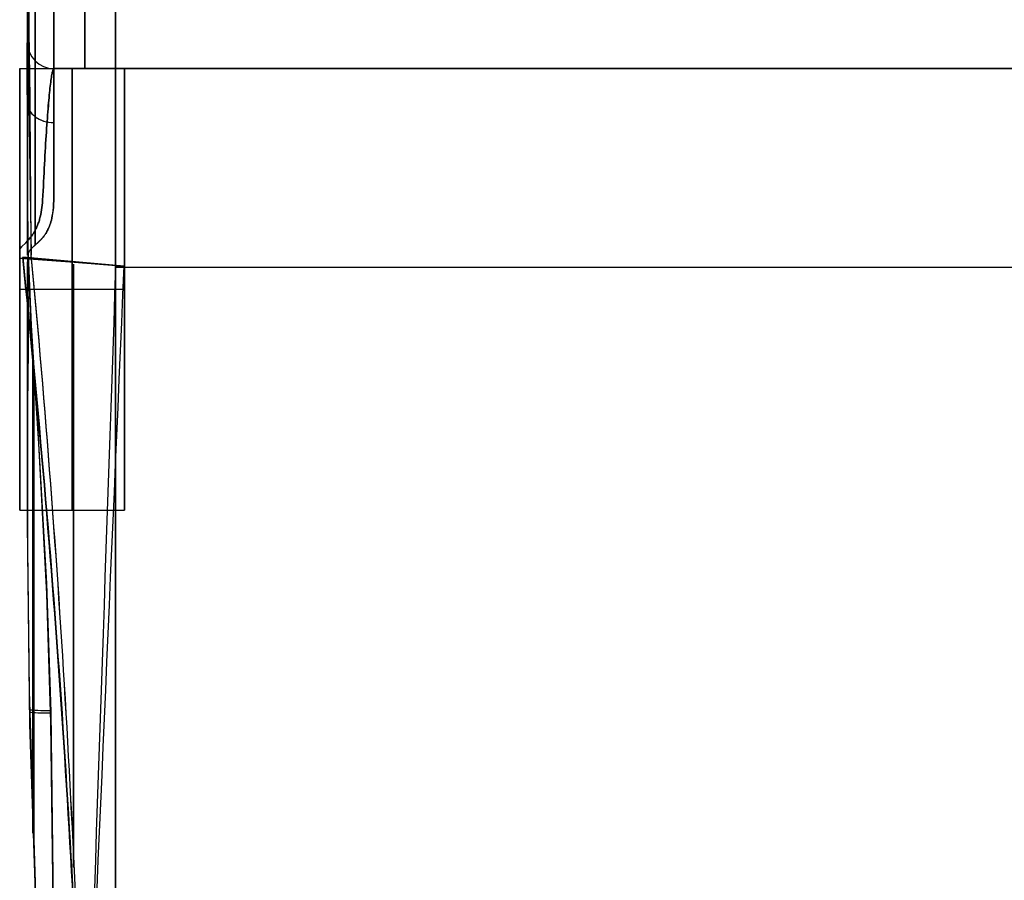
# Model space of a CAD drawing. Extents: x -32 to 144, y -30 to 75.
# Tile 14 of 47: x 5 to 16, y 11 to 21. Entities that reach past the tile are written whole.
import ezdxf

# ---------------------------------------------------------------- set-up
doc = ezdxf.new("R2010")
doc.units = 0
doc.layers.add('DEFAULT', color=7, linetype='CONTINUOUS')

msp = doc.modelspace()

# ---------------------------------------------------------------- linework, layer by layer
at = {"layer": 'DEFAULT'}
for p, q in [((4.52, 26, -30), (4.644, 17.886, -30)), ((4.6, 20.301, 24.415), (4.6, 21.717, 24.415)), ((4.6, 20.301, -24.434), (4.6, 21.715, -24.434)), ((4.6, 20.3, 26.975), (4.6, 20.3, 24.5)), ((4.6, 20.3, -24.5), (4.6, 20.3, -26.975)), ((4.513, 20, 26.975), (4.9, 20, 26.975)), ((4.513, 20, -26.975), (4.9, 20, -26.975)), ((4.887, 19.975, 27.328), (4.884, 19.966, 27.386)), ((4.884, 19.966, -27.386), (4.887, 19.975, -27.328)), ((4.889, 19.983, 27.27), (4.887, 19.975, 27.328)), ((4.887, 19.975, -27.328), (4.889, 19.983, -27.27)), ((4.891, 19.989, 27.211), (4.889, 19.983, 27.27)), ((4.889, 19.983, -27.27), (4.891, 19.989, -27.211)), ((4.893, 19.994, 27.152), (4.891, 19.989, 27.211)), ((4.891, 19.989, -27.211), (4.893, 19.994, -27.152)), ((4.896, 19.997, 27.093), (4.893, 19.994, 27.152)), ((4.893, 19.994, -27.152), (4.896, 19.997, -27.093)), ((4.898, 19.999, 27.034), (4.896, 19.997, 27.093)), ((4.896, 19.997, -27.093), (4.898, 19.999, -27.034)), ((4.9, 20, 26.975), (4.898, 19.999, 27.034)), ((4.898, 19.999, -27.034), (4.9, 20, -26.975)), ((5.7, 20, 26.975), (4.9, 20, 26.975)), ((4.9, 20, -26.975), (5.7, 20, -26.975)), ((4.9, 20, 24.5), (4.9, 20, 26.975)), ((4.9, 20, 26.975), (4.9, 19.999, 27.062)), ((4.9, 19.998, -27.063), (4.9, 20, -27.019)), ((4.9, 20, -27.019), (4.9, 20, -26.975)), ((4.9, 20, -26.975), (4.9, 20, -24.5)), ((5.6, 20, -26.975), (4.9, 20, -26.975)), ((4.9, 20, -24.5), (5.6, 20, -24.5)), ((5.6, 20, 26.975), (4.9, 20, 26.975)), ((5.6, 20, 24.5), (4.9, 20, 24.5)), ((4.9, 20, -25.738), (5.6, 20, -25.738)), ((4.9, 20, 25.738), (5.6, 20, 25.738)), ((4.9, 19.999, 27.062), (4.9, 19.994, 27.148)), ((4.9, 19.996, -27.108), (4.9, 19.998, -27.063)), ((4.9, 19.994, -27.152), (4.9, 19.996, -27.108)), ((4.9, 19.994, 27.148), (4.9, 19.987, 27.234)), ((4.9, 19.99, -27.197), (4.9, 19.994, -27.152)), ((4.9, 19.986, -27.242), (4.9, 19.99, -27.197)), ((4.9, 19.987, 27.234), (4.9, 19.976, 27.319)), ((4.9, 19.98, -27.288), (4.9, 19.986, -27.242)), ((4.9, 19.974, -27.333), (4.9, 19.98, -27.288)), ((4.9, 19.976, 27.319), (4.9, 19.963, 27.404)), ((4.9, 19.967, -27.378), (4.9, 19.974, -27.333)), ((4.9, 19.959, -27.424), (4.9, 19.967, -27.378)), ((5.25, 20, -26.975), (5.25, 20, -24.5)), ((5.25, 20, 26.975), (5.25, 20, 24.5)), ((5.6, 20, -26.975), (5.6, 20, -24.5)), ((5.6, 20, 24.5), (5.6, 20, 26.975)), ((5.6, 20, -27), (104.6, 20, -27)), ((104.6, 20, -24.5), (5.6, 20, -24.5)), ((5.6, 20, -24.5), (5.6, 20, -27)), ((104.6, 20, 24.5), (5.6, 20, 24.5)), ((104.6, 20, 27), (5.6, 20, 27)), ((5.6, 20, 27), (5.6, 20, 24.5)), ((5.6, 20, -25.75), (104.6, 20, -25.75)), ((5.6, 20, 25.75), (104.6, 20, 25.75)), ((4.867, 19.865, 27.786), (4.864, 19.845, 27.842)), ((4.864, 19.845, -27.842), (4.867, 19.865, -27.786)), ((4.869, 19.883, 27.73), (4.867, 19.865, 27.786)), ((4.867, 19.865, -27.786), (4.869, 19.883, -27.73)), ((4.872, 19.9, 27.674), (4.869, 19.883, 27.73)), ((4.869, 19.883, -27.73), (4.872, 19.9, -27.674)), ((4.874, 19.916, 27.617), (4.872, 19.9, 27.674)), ((4.872, 19.9, -27.674), (4.874, 19.916, -27.617)), ((4.877, 19.931, 27.56), (4.874, 19.916, 27.617)), ((4.874, 19.916, -27.617), (4.877, 19.931, -27.56)), ((4.879, 19.944, 27.502), (4.877, 19.931, 27.56)), ((4.877, 19.931, -27.56), (4.879, 19.944, -27.502)), ((4.882, 19.956, 27.445), (4.879, 19.944, 27.502)), ((4.879, 19.944, -27.502), (4.882, 19.956, -27.444)), ((4.884, 19.966, 27.386), (4.882, 19.956, 27.445)), ((4.882, 19.956, -27.444), (4.884, 19.966, -27.386)), ((4.9, 19.963, 27.404), (4.9, 19.947, 27.489)), ((4.9, 19.951, -27.47), (4.9, 19.959, -27.424)), ((4.9, 19.941, -27.515), (4.9, 19.951, -27.47)), ((4.9, 19.947, 27.489), (4.9, 19.927, 27.573)), ((4.9, 19.93, -27.561), (4.9, 19.941, -27.515)), ((4.9, 19.919, -27.607), (4.9, 19.93, -27.561)), ((4.9, 19.927, 27.573), (4.9, 19.905, 27.657)), ((4.9, 19.907, -27.653), (4.9, 19.919, -27.607)), ((4.9, 19.893, -27.698), (4.9, 19.907, -27.653)), ((4.9, 19.905, 27.657), (4.9, 19.88, 27.739)), ((4.9, 19.879, -27.744), (4.9, 19.893, -27.698)), ((4.9, 19.88, 27.739), (4.9, 19.853, 27.821)), ((4.9, 19.864, -27.789), (4.9, 19.879, -27.744)), ((4.9, 19.848, -27.835), (4.9, 19.864, -27.789)), ((4.854, 19.753, 28.059), (4.851, 19.727, 28.112)), ((4.851, 19.727, -28.112), (4.854, 19.753, -28.059)), ((4.856, 19.778, 28.006), (4.854, 19.753, 28.059)), ((4.854, 19.753, -28.059), (4.856, 19.778, -28.005)), ((4.856, 19.778, -28.005), (4.859, 19.802, -27.951)), ((4.859, 19.801, 27.952), (4.856, 19.778, 28.006)), ((4.862, 19.824, 27.897), (4.859, 19.801, 27.952)), ((4.859, 19.802, -27.951), (4.862, 19.824, -27.897)), ((4.864, 19.845, 27.842), (4.862, 19.824, 27.897)), ((4.862, 19.824, -27.897), (4.864, 19.845, -27.842)), ((4.9, 19.853, 27.821), (4.9, 19.822, 27.902)), ((4.9, 19.831, -27.88), (4.9, 19.848, -27.835)), ((4.9, 19.813, -27.925), (4.9, 19.831, -27.88)), ((4.9, 19.822, 27.902), (4.9, 19.789, 27.981)), ((4.9, 19.794, -27.97), (4.9, 19.813, -27.925)), ((4.9, 19.774, -28.014), (4.9, 19.794, -27.97)), ((4.9, 19.789, 27.981), (4.9, 19.753, 28.059)), ((4.9, 19.753, -28.059), (4.9, 19.774, -28.014)), ((4.9, 19.753, 28.059), (4.9, 19.714, 28.136)), ((4.9, 19.731, -28.103), (4.9, 19.753, -28.059)), ((4.843, 19.641, 28.267), (4.84, 19.609, 28.317)), ((4.84, 19.61, -28.316), (4.843, 19.641, -28.266)), ((4.843, 19.641, -28.266), (4.846, 19.671, -28.215)), ((4.846, 19.67, 28.216), (4.843, 19.641, 28.267)), ((4.848, 19.699, 28.164), (4.846, 19.67, 28.216)), ((4.846, 19.671, -28.215), (4.848, 19.699, -28.164)), ((4.851, 19.727, 28.112), (4.848, 19.699, 28.164)), ((4.848, 19.699, -28.164), (4.851, 19.727, -28.112)), ((4.9, 19.709, -28.146), (4.9, 19.731, -28.103)), ((4.9, 19.714, 28.136), (4.9, 19.673, 28.212)), ((4.9, 19.685, -28.19), (4.9, 19.709, -28.146)), ((4.9, 19.661, -28.232), (4.9, 19.685, -28.19)), ((4.9, 19.673, 28.212), (4.9, 19.629, 28.286)), ((4.9, 19.636, -28.275), (4.9, 19.661, -28.232)), ((4.9, 19.609, -28.317), (4.9, 19.636, -28.275)), ((4.835, 19.544, 28.415), (4.832, 19.509, 28.463)), ((4.832, 19.51, -28.462), (4.835, 19.544, -28.414)), ((4.835, 19.544, -28.414), (4.837, 19.578, -28.366)), ((4.838, 19.577, 28.366), (4.835, 19.544, 28.415)), ((4.837, 19.578, -28.366), (4.84, 19.61, -28.316)), ((4.84, 19.609, 28.317), (4.838, 19.577, 28.366)), ((4.9, 19.629, 28.286), (4.9, 19.582, 28.359)), ((4.9, 19.582, -28.359), (4.9, 19.609, -28.317)), ((4.9, 19.582, 28.359), (4.9, 19.533, 28.43)), ((4.9, 19.555, -28.4), (4.9, 19.582, -28.359)), ((4.9, 19.526, -28.44), (4.9, 19.555, -28.4)), ((4.9, 19.533, 28.43), (4.9, 19.482, 28.499)), ((4.9, 19.496, -28.48), (4.9, 19.526, -28.44)), ((4.827, 19.437, 28.556), (4.824, 19.399, 28.601)), ((4.824, 19.4, -28.601), (4.826, 19.437, -28.555)), ((4.826, 19.437, -28.555), (4.829, 19.474, -28.509)), ((4.829, 19.474, 28.51), (4.827, 19.437, 28.556)), ((4.829, 19.474, -28.509), (4.832, 19.51, -28.462)), ((4.832, 19.509, 28.463), (4.829, 19.474, 28.51)), ((4.9, 19.466, -28.52), (4.9, 19.496, -28.48)), ((4.9, 19.482, 28.499), (4.9, 19.428, 28.567)), ((4.9, 19.435, -28.559), (4.9, 19.466, -28.52)), ((4.9, 19.403, -28.597), (4.9, 19.435, -28.559)), ((4.9, 19.428, 28.567), (4.9, 19.372, 28.632)), ((4.815, 19.28, -28.731), (4.818, 19.321, -28.688)), ((4.818, 19.32, 28.689), (4.816, 19.279, 28.732)), ((4.818, 19.321, -28.688), (4.821, 19.361, -28.645)), ((4.821, 19.36, 28.646), (4.818, 19.32, 28.689)), ((4.821, 19.361, -28.645), (4.824, 19.4, -28.601)), ((4.824, 19.399, 28.601), (4.821, 19.36, 28.646)), ((4.9, 19.37, -28.635), (4.9, 19.403, -28.597)), ((4.9, 19.372, 28.632), (4.9, 19.314, 28.696)), ((4.9, 19.336, -28.672), (4.9, 19.37, -28.635)), ((4.9, 19.302, -28.708), (4.9, 19.336, -28.672)), ((4.9, 19.314, 28.696), (4.9, 19.253, 28.757)), ((4.9, 19.267, -28.743), (4.9, 19.302, -28.708)), ((4.807, 19.151, -28.852), (4.81, 19.195, -28.813)), ((4.81, 19.194, 28.814), (4.807, 19.15, 28.853)), ((4.81, 19.195, -28.813), (4.813, 19.238, -28.772)), ((4.813, 19.237, 28.773), (4.81, 19.194, 28.814)), ((4.813, 19.238, -28.772), (4.815, 19.28, -28.731)), ((4.816, 19.279, 28.732), (4.813, 19.237, 28.773)), ((4.9, 19.232, -28.778), (4.9, 19.267, -28.743)), ((4.9, 19.253, 28.757), (4.9, 19.191, 28.817)), ((4.9, 19.196, -28.812), (4.9, 19.232, -28.778)), ((4.9, 19.159, -28.846), (4.9, 19.196, -28.812)), ((4.9, 19.191, 28.817), (4.9, 19.126, 28.874)), ((4.802, 19.061, -28.928), (4.805, 19.107, -28.891)), ((4.805, 19.106, 28.891), (4.802, 19.06, 28.929)), ((4.805, 19.107, -28.891), (4.807, 19.151, -28.852)), ((4.807, 19.15, 28.853), (4.805, 19.106, 28.891)), ((4.9, 19.121, -28.878), (4.9, 19.159, -28.846)), ((4.9, 19.126, 28.874), (4.9, 19.06, 28.929)), ((4.9, 19.083, -28.91), (4.9, 19.121, -28.878)), ((4.9, 19.045, -28.941), (4.9, 19.083, -28.91)), ((4.794, 18.919, -29.034), (4.797, 18.967, -29)), ((4.797, 18.966, 29), (4.794, 18.918, 29.034)), ((4.797, 18.967, -29), (4.799, 19.014, -28.964)), ((4.799, 19.013, 28.965), (4.797, 18.966, 29)), ((4.799, 19.014, -28.964), (4.802, 19.061, -28.928)), ((4.802, 19.06, 28.929), (4.799, 19.013, 28.965)), ((4.9, 19.06, 28.929), (4.9, 18.991, 28.982)), ((4.9, 19.006, -28.971), (4.9, 19.045, -28.941)), ((4.9, 18.966, -29), (4.9, 19.006, -28.971)), ((4.9, 18.991, 28.982), (4.9, 18.921, 29.032)), ((4.9, 18.926, -29.029), (4.9, 18.966, -29)), ((4.789, 18.82, -29.098), (4.791, 18.87, -29.067)), ((4.791, 18.869, 29.067), (4.789, 18.819, 29.099)), ((4.791, 18.87, -29.067), (4.794, 18.919, -29.034)), ((4.794, 18.918, 29.034), (4.791, 18.869, 29.067)), ((4.9, 18.886, -29.056), (4.9, 18.926, -29.029)), ((4.9, 18.921, 29.032), (4.9, 18.85, 29.08)), ((4.9, 18.845, -29.083), (4.9, 18.886, -29.056)), ((4.783, 18.719, -29.158), (4.786, 18.77, -29.129)), ((4.786, 18.769, 29.129), (4.784, 18.718, 29.159)), ((4.786, 18.77, -29.129), (4.789, 18.82, -29.098)), ((4.789, 18.819, 29.099), (4.786, 18.769, 29.129)), ((4.9, 18.85, 29.08), (4.9, 18.776, 29.125)), ((4.9, 18.804, -29.108), (4.9, 18.845, -29.083)), ((4.9, 18.762, -29.133), (4.9, 18.804, -29.108)), ((4.9, 18.776, 29.125), (4.9, 18.701, 29.168)), ((4.9, 18.721, -29.157), (4.9, 18.762, -29.133)), ((4.778, 18.614, -29.213), (4.781, 18.667, -29.186)), ((4.781, 18.666, 29.187), (4.778, 18.614, 29.213)), ((4.781, 18.667, -29.186), (4.783, 18.719, -29.158)), ((4.784, 18.718, 29.159), (4.781, 18.666, 29.187)), ((4.9, 18.678, -29.18), (4.9, 18.721, -29.157)), ((4.9, 18.701, 29.168), (4.9, 18.673, 29.183)), ((4.9, 18.636, -29.202), (4.9, 18.678, -29.18)), ((4.9, 18.673, 29.183), (4.9, 18.617, 29.212)), ((4.9, 18.593, -29.224), (4.9, 18.636, -29.202)), ((4.775, 18.561, 29.239), (4.772, 18.508, 29.263)), ((4.772, 18.507, -29.263), (4.775, 18.561, -29.239)), ((4.778, 18.614, 29.213), (4.775, 18.561, 29.239)), ((4.775, 18.561, -29.239), (4.778, 18.614, -29.213)), ((4.899, 18.529, 29.254), (4.898, 18.5, 29.266)), ((4.899, 18.549, -29.245), (4.9, 18.593, -29.224)), ((4.9, 18.559, 29.24), (4.899, 18.529, 29.254)), ((4.899, 18.505, -29.264), (4.899, 18.549, -29.245)), ((4.9, 18.617, 29.212), (4.9, 18.559, 29.24)), ((4.764, 18.427, 29.297), (4.76, 18.4, 29.308)), ((4.76, 18.399, -29.308), (4.764, 18.426, -29.297)), ((4.767, 18.454, 29.286), (4.764, 18.427, 29.297)), ((4.764, 18.426, -29.297), (4.767, 18.453, -29.286)), ((4.77, 18.481, 29.275), (4.767, 18.454, 29.286)), ((4.767, 18.453, -29.286), (4.77, 18.48, -29.275)), ((4.772, 18.508, 29.263), (4.77, 18.481, 29.275)), ((4.77, 18.48, -29.275), (4.772, 18.507, -29.263)), ((4.891, 18.391, -29.311), (4.894, 18.426, -29.298)), ((4.894, 18.423, 29.299), (4.892, 18.399, 29.308)), ((4.894, 18.426, -29.298), (4.897, 18.464, -29.282)), ((4.896, 18.447, 29.289), (4.894, 18.423, 29.299)), ((4.897, 18.473, 29.278), (4.896, 18.447, 29.289)), ((4.897, 18.464, -29.282), (4.899, 18.505, -29.264)), ((4.898, 18.5, 29.266), (4.897, 18.473, 29.278)), ((4.739, 18.296, 29.345), (4.736, 18.284, 29.349)), ((4.736, 18.284, -29.349), (4.739, 18.296, -29.345)), ((4.739, 18.296, -29.345), (4.745, 18.321, -29.337)), ((4.742, 18.309, 29.341), (4.739, 18.296, 29.345)), ((4.745, 18.321, 29.337), (4.742, 18.309, 29.341)), ((4.751, 18.347, 29.327), (4.745, 18.321, 29.337)), ((4.745, 18.321, -29.337), (4.751, 18.346, -29.328)), ((4.756, 18.373, 29.318), (4.751, 18.347, 29.327)), ((4.751, 18.346, -29.328), (4.756, 18.373, -29.318)), ((4.76, 18.4, 29.308), (4.756, 18.373, 29.318)), ((4.756, 18.373, -29.318), (4.76, 18.399, -29.308)), ((4.872, 18.284, -29.351), (4.877, 18.306, -29.343)), ((4.877, 18.304, 29.343), (4.872, 18.282, 29.351)), ((4.877, 18.306, -29.343), (4.882, 18.331, -29.334)), ((4.882, 18.329, 29.334), (4.877, 18.304, 29.343)), ((4.882, 18.331, -29.334), (4.887, 18.359, -29.323)), ((4.886, 18.357, 29.324), (4.882, 18.329, 29.334)), ((4.889, 18.378, 29.316), (4.886, 18.357, 29.324)), ((4.887, 18.359, -29.323), (4.891, 18.391, -29.311)), ((4.892, 18.399, 29.308), (4.889, 18.378, 29.316)), ((4.698, 18.186, 29.379), (4.693, 18.177, 29.382)), ((4.693, 18.177, -29.382), (4.698, 18.186, -29.379)), ((4.703, 18.196, 29.376), (4.698, 18.186, 29.379)), ((4.698, 18.186, -29.379), (4.703, 18.196, -29.376)), ((4.707, 18.206, 29.374), (4.703, 18.196, 29.376)), ((4.703, 18.196, -29.376), (4.707, 18.206, -29.373)), ((4.707, 18.206, -29.373), (4.712, 18.217, -29.37)), ((4.712, 18.216, 29.37), (4.707, 18.206, 29.374)), ((4.716, 18.227, 29.367), (4.712, 18.216, 29.37)), ((4.712, 18.217, -29.37), (4.716, 18.227, -29.367)), ((4.72, 18.238, 29.364), (4.716, 18.227, 29.367)), ((4.716, 18.227, -29.367), (4.72, 18.238, -29.364)), ((4.724, 18.249, 29.361), (4.72, 18.238, 29.364)), ((4.72, 18.238, -29.364), (4.724, 18.249, -29.36)), ((4.724, 18.249, -29.36), (4.728, 18.261, -29.357)), ((4.728, 18.26, 29.357), (4.724, 18.249, 29.361)), ((4.732, 18.272, 29.353), (4.728, 18.26, 29.357)), ((4.728, 18.261, -29.357), (4.732, 18.272, -29.353)), ((4.736, 18.284, 29.349), (4.732, 18.272, 29.353)), ((4.732, 18.272, -29.353), (4.736, 18.284, -29.349)), ((4.838, 18.187, 29.386), (4.832, 18.175, 29.39)), ((4.833, 18.176, -29.39), (4.839, 18.188, -29.385)), ((4.844, 18.2, 29.381), (4.838, 18.187, 29.386)), ((4.839, 18.188, -29.385), (4.844, 18.201, -29.38)), ((4.844, 18.201, -29.38), (4.85, 18.215, -29.375)), ((4.85, 18.214, 29.376), (4.844, 18.2, 29.381)), ((4.85, 18.215, -29.375), (4.856, 18.23, -29.37)), ((4.855, 18.229, 29.37), (4.85, 18.214, 29.376)), ((4.861, 18.245, 29.364), (4.855, 18.229, 29.37)), ((4.856, 18.23, -29.37), (4.861, 18.246, -29.364)), ((4.861, 18.246, -29.364), (4.867, 18.264, -29.358)), ((4.866, 18.263, 29.358), (4.861, 18.245, 29.364)), ((4.872, 18.282, 29.351), (4.866, 18.263, 29.358)), ((4.867, 18.264, -29.358), (4.872, 18.284, -29.351)), ((4.625, 18.075, 29.408), (4.614, 18.062, 29.411)), ((4.614, 18.062, -29.411), (4.625, 18.075, -29.408)), ((4.636, 18.089, 29.405), (4.625, 18.075, 29.408)), ((4.625, 18.075, -29.408), (4.636, 18.089, -29.405)), ((4.647, 18.103, 29.402), (4.636, 18.089, 29.405)), ((4.636, 18.089, -29.405), (4.647, 18.103, -29.402)), ((4.647, 18.103, -29.402), (4.658, 18.118, -29.398)), ((4.658, 18.117, 29.398), (4.647, 18.103, 29.402)), ((4.663, 18.125, 29.396), (4.658, 18.117, 29.398)), ((4.658, 18.118, -29.398), (4.663, 18.125, -29.396)), ((4.668, 18.133, 29.394), (4.663, 18.125, 29.396)), ((4.663, 18.125, -29.396), (4.668, 18.133, -29.394)), ((4.668, 18.133, -29.394), (4.673, 18.142, -29.392)), ((4.673, 18.141, 29.392), (4.668, 18.133, 29.394)), ((4.678, 18.15, 29.389), (4.673, 18.141, 29.392)), ((4.673, 18.142, -29.392), (4.678, 18.15, -29.389)), ((4.684, 18.159, 29.387), (4.678, 18.15, 29.389)), ((4.678, 18.15, -29.389), (4.683, 18.159, -29.387)), ((4.683, 18.159, -29.387), (4.688, 18.168, -29.384)), ((4.688, 18.168, 29.384), (4.684, 18.159, 29.387)), ((4.693, 18.177, 29.382), (4.688, 18.168, 29.384)), ((4.688, 18.168, -29.384), (4.693, 18.177, -29.382)), ((4.762, 18.072, 29.443), (4.756, 18.066, 29.448)), ((4.757, 18.067, -29.448), (4.763, 18.073, -29.443)), ((4.768, 18.079, 29.439), (4.762, 18.072, 29.443)), ((4.763, 18.073, -29.443), (4.768, 18.079, -29.439)), ((4.768, 18.079, -29.439), (4.774, 18.086, -29.434)), ((4.774, 18.085, 29.435), (4.768, 18.079, 29.439)), ((4.774, 18.086, -29.434), (4.78, 18.093, -29.43)), ((4.779, 18.092, 29.43), (4.774, 18.085, 29.435)), ((4.785, 18.1, 29.426), (4.779, 18.092, 29.43)), ((4.78, 18.093, -29.43), (4.786, 18.101, -29.425)), ((4.791, 18.108, 29.421), (4.785, 18.1, 29.426)), ((4.786, 18.101, -29.425), (4.792, 18.108, -29.421)), ((4.797, 18.116, 29.417), (4.791, 18.108, 29.421)), ((4.792, 18.108, -29.421), (4.798, 18.117, -29.417)), ((4.803, 18.124, 29.413), (4.797, 18.116, 29.417)), ((4.798, 18.117, -29.417), (4.804, 18.125, -29.412)), ((4.809, 18.133, 29.408), (4.803, 18.124, 29.413)), ((4.804, 18.125, -29.412), (4.809, 18.134, -29.408)), ((4.809, 18.134, -29.408), (4.815, 18.144, -29.404)), ((4.815, 18.143, 29.404), (4.809, 18.133, 29.408)), ((4.815, 18.144, -29.404), (4.821, 18.154, -29.399)), ((4.821, 18.153, 29.4), (4.815, 18.143, 29.404)), ((4.821, 18.154, -29.399), (4.827, 18.165, -29.395)), ((4.827, 18.164, 29.395), (4.821, 18.153, 29.4)), ((4.827, 18.165, -29.395), (4.833, 18.176, -29.39)), ((4.832, 18.175, 29.39), (4.827, 18.164, 29.395)), ((4.535, 17.98, 29.429), (4.513, 17.957, 29.433)), ((4.513, 17.957, -29.433), (4.535, 17.98, -29.429)), ((4.581, 18.026, 29.419), (4.535, 17.98, 29.429)), ((4.535, 17.98, -29.429), (4.581, 18.026, -29.419)), ((4.603, 18.05, 29.414), (4.581, 18.026, 29.419)), ((4.581, 18.026, -29.419), (4.603, 18.05, -29.414)), ((4.614, 18.062, 29.411), (4.603, 18.05, 29.414)), ((4.603, 18.05, -29.414), (4.614, 18.062, -29.411)), ((4.646, 17.961, 29.575), (4.639, 17.953, 29.588)), ((4.64, 17.954, -29.587), (4.647, 17.961, -29.574)), ((4.653, 17.969, 29.562), (4.646, 17.961, 29.575)), ((4.647, 17.961, -29.574), (4.654, 17.969, -29.562)), ((4.661, 17.976, 29.55), (4.653, 17.969, 29.562)), ((4.654, 17.969, -29.562), (4.662, 17.977, -29.549)), ((4.669, 17.984, 29.538), (4.661, 17.976, 29.55)), ((4.662, 17.977, -29.549), (4.67, 17.985, -29.537)), ((4.674, 17.988, 29.532), (4.669, 17.984, 29.538)), ((4.67, 17.985, -29.537), (4.674, 17.989, -29.531)), ((4.674, 17.989, -29.531), (4.679, 17.993, -29.525)), ((4.678, 17.992, 29.526), (4.674, 17.988, 29.532)), ((4.683, 17.996, 29.52), (4.678, 17.992, 29.526)), ((4.679, 17.993, -29.525), (4.683, 17.997, -29.52)), ((4.687, 18.001, 29.515), (4.683, 17.996, 29.52)), ((4.683, 17.997, -29.52), (4.688, 18.001, -29.514)), ((4.692, 18.005, 29.509), (4.687, 18.001, 29.515)), ((4.688, 18.001, -29.514), (4.693, 18.005, -29.508)), ((4.697, 18.009, 29.504), (4.692, 18.005, 29.509)), ((4.693, 18.005, -29.508), (4.698, 18.01, -29.503)), ((4.702, 18.014, 29.498), (4.697, 18.009, 29.504)), ((4.698, 18.01, -29.503), (4.703, 18.014, -29.497)), ((4.707, 18.018, 29.493), (4.702, 18.014, 29.498)), ((4.703, 18.014, -29.497), (4.708, 18.019, -29.492)), ((4.712, 18.023, 29.487), (4.707, 18.018, 29.493)), ((4.708, 18.019, -29.492), (4.713, 18.024, -29.487)), ((4.718, 18.028, 29.482), (4.712, 18.023, 29.487)), ((4.713, 18.024, -29.487), (4.718, 18.029, -29.482)), ((4.723, 18.033, 29.477), (4.718, 18.028, 29.482)), ((4.718, 18.029, -29.482), (4.723, 18.033, -29.476)), ((4.723, 18.033, -29.476), (4.729, 18.039, -29.471)), ((4.728, 18.038, 29.472), (4.723, 18.033, 29.477)), ((4.734, 18.043, 29.467), (4.728, 18.038, 29.472)), ((4.729, 18.039, -29.471), (4.734, 18.044, -29.467)), ((4.739, 18.049, 29.462), (4.734, 18.043, 29.467)), ((4.734, 18.044, -29.467), (4.74, 18.049, -29.462)), ((4.745, 18.054, 29.457), (4.739, 18.049, 29.462)), ((4.74, 18.049, -29.462), (4.745, 18.055, -29.457)), ((4.745, 18.055, -29.457), (4.751, 18.061, -29.452)), ((4.751, 18.06, 29.453), (4.745, 18.054, 29.457)), ((4.751, 18.061, -29.452), (4.757, 18.067, -29.448)), ((4.756, 18.066, 29.448), (4.751, 18.06, 29.453)), ((4.513, 17.856, 29.45), (5.7, 17.762, 29.462)), ((5.7, 17.762, -29.462), (4.513, 17.85, -29.451)), ((5.697, 17.762, 29.462), (4.547, 17.865, 29.451)), ((4.547, 17.859, -29.451), (5.697, 17.762, -29.462)), ((4.603, 17.85, -29.714), (4.602, 17.837, -29.722)), ((4.604, 17.863, -29.705), (4.603, 17.85, -29.714)), ((4.605, 17.874, -29.697), (4.604, 17.863, -29.705)), ((4.604, 17.827, 29.706), (4.605, 17.848, 29.697)), ((4.606, 17.894, 29.688), (4.605, 17.891, 29.694)), ((4.605, 17.885, -29.694), (4.607, 17.894, -29.681)), ((4.606, 17.88, -29.693), (4.605, 17.879, -29.694)), ((4.605, 17.879, -29.694), (4.605, 17.874, -29.697)), ((4.605, 17.848, 29.697), (4.607, 17.869, 29.689)), ((4.607, 17.898, 29.681), (4.606, 17.894, 29.688)), ((4.607, 17.89, -29.684), (4.606, 17.881, -29.692)), ((4.606, 17.881, -29.692), (4.606, 17.88, -29.693)), ((4.607, 17.894, -29.681), (4.61, 17.904, -29.667)), ((4.609, 17.902, 29.674), (4.607, 17.898, 29.681)), ((4.608, 17.895, -29.68), (4.607, 17.89, -29.684)), ((4.607, 17.869, 29.689), (4.608, 17.888, 29.68)), ((4.61, 17.905, -29.672), (4.608, 17.895, -29.68)), ((4.608, 17.888, 29.68), (4.61, 17.905, 29.672)), ((4.61, 17.906, 29.668), (4.609, 17.902, 29.674)), ((4.614, 17.914, 29.654), (4.61, 17.906, 29.668)), ((4.61, 17.904, -29.667), (4.614, 17.913, -29.653)), ((4.612, 17.795, -29.674), (4.61, 17.905, -29.672)), ((4.61, 17.905, 29.672), (4.612, 17.799, 29.674)), ((4.618, 17.922, 29.641), (4.614, 17.914, 29.654)), ((4.614, 17.913, -29.653), (4.616, 17.918, -29.647)), ((4.616, 17.918, -29.647), (4.618, 17.922, -29.64)), ((4.62, 17.927, 29.634), (4.618, 17.922, 29.641)), ((4.618, 17.922, -29.64), (4.62, 17.927, -29.633)), ((4.62, 17.927, -29.633), (4.623, 17.931, -29.626)), ((4.622, 17.93, 29.627), (4.62, 17.927, 29.634)), ((4.625, 17.934, 29.621), (4.622, 17.93, 29.627)), ((4.623, 17.931, -29.626), (4.625, 17.935, -29.62)), ((4.625, 17.935, -29.62), (4.628, 17.939, -29.613)), ((4.627, 17.938, 29.614), (4.625, 17.934, 29.621)), ((4.63, 17.942, 29.607), (4.627, 17.938, 29.614)), ((4.628, 17.939, -29.613), (4.631, 17.943, -29.606)), ((4.633, 17.946, 29.601), (4.63, 17.942, 29.607)), ((4.631, 17.943, -29.606), (4.633, 17.946, -29.6)), ((4.636, 17.95, 29.594), (4.633, 17.946, 29.601)), ((4.633, 17.946, -29.6), (4.637, 17.95, -29.593)), ((4.639, 17.953, 29.588), (4.636, 17.95, 29.594)), ((4.637, 17.95, -29.593), (4.64, 17.954, -29.587)), ((4.601, 17.809, -29.74), (4.6, 17.793, -29.748)), ((4.6, 17.793, -29.748), (4.6, 17.776, -29.757)), ((4.6, 17.776, -29.757), (4.6, 17.757, -29.766)), ((4.6, 17.757, -29.766), (4.6, 17.737, -29.775)), ((4.6, 17.737, -29.775), (4.6, 17.715, -29.784)), ((4.602, 17.837, -29.722), (4.601, 17.823, -29.731)), ((4.601, 17.823, -29.731), (4.601, 17.809, -29.74)), ((4.601, 17.726, 29.742), (4.602, 17.754, 29.733)), ((4.602, 17.78, 29.724), (4.603, 17.804, 29.715)), ((4.602, 17.754, 29.733), (4.602, 17.78, 29.724)), ((4.603, 17.804, 29.715), (4.604, 17.827, 29.706)), ((4.612, 17.799, 29.674), (4.641, 17.095, 29.679)), ((4.642, 17.066, -29.679), (4.612, 17.795, -29.674)), ((5.6, 17.762, 29.462), (5.697, 17.762, 29.462)), ((5.6, 17.749, -29.488), (104.6, 17.749, -29.488)), ((5.6, 17.749, 29.488), (104.6, 17.749, 29.488)), ((4.6, 17.715, -29.784), (4.601, 17.69, -29.793)), ((4.6, 17.663, 29.761), (4.601, 17.695, 29.751)), ((4.6, 17.588, 29.781), (4.6, 17.663, 29.761)), ((4.601, 17.695, 29.751), (4.601, 17.726, 29.742)), ((4.601, 17.69, -29.793), (4.601, 17.663, -29.803)), ((4.601, 17.663, -29.803), (4.602, 17.633, -29.812)), ((4.602, 17.633, -29.812), (4.603, 17.599, -29.822)), ((4.6, 17.497, 29.802), (4.6, 17.588, 29.781)), ((4.603, 17.599, -29.822), (4.604, 17.559, -29.833)), ((4.604, 17.559, -29.833), (4.605, 17.513, -29.844)), ((4.513, 17.5, 29.475), (5.7, 17.5, 29.475)), ((4.513, 17.5, 24.475), (5.7, 17.5, 24.475)), ((4.513, 17.5, -24.475), (5.7, 17.5, -24.475)), ((4.513, 17.5, -29.475), (5.7, 17.5, -29.475)), ((4.601, 17.382, 29.824), (4.6, 17.497, 29.802)), ((4.605, 17.513, -29.844), (4.606, 17.457, -29.855)), ((4.606, 17.457, -29.855), (4.607, 17.389, -29.868)), ((4.602, 17.232, 29.849), (4.601, 17.382, 29.824)), ((4.607, 17.389, -29.868), (4.608, 17.301, -29.881)), ((4.608, 17.301, -29.881), (4.609, 17.188, -29.896)), ((4.603, 17.034, 29.877), (4.602, 17.232, 29.849)), ((4.609, 17.188, -29.896), (4.609, 17.059, -29.909)), ((4.641, 17.095, 29.679), (4.723, 15.823, 29.704)), ((4.603, 16.789, 29.904), (4.603, 17.034, 29.877)), ((4.609, 17.059, -29.909), (4.608, 16.812, -29.928)), ((4.728, 15.752, -29.707), (4.642, 17.066, -29.679)), ((4.608, 16.812, -29.928), (4.603, 16.197, -29.96)), ((4.603, 16.529, 29.928), (4.603, 16.789, 29.904)), ((4.602, 16.049, 29.962), (4.603, 16.529, 29.928)), ((4.603, 16.197, -29.96), (4.601, 14.566, -30.018)), ((4.6, 14.849, 30.01), (4.602, 16.049, 29.962)), ((4.723, 15.823, 29.704), (4.817, 14.169, 29.785)), ((4.822, 14.053, -29.791), (4.728, 15.752, -29.707)), ((4.513, 15, 26.975), (5.7, 15, 26.975)), ((4.513, 15, -26.975), (5.7, 15, -26.975)), ((4.627, 12.571, 30.046), (4.6, 14.849, 30.01)), ((4.601, 14.566, -30.018), (4.619, 12.947, -30.044)), ((4.817, 14.169, 29.785), (4.864, 12.715, 29.863)), ((4.867, 12.592, -29.87), (4.822, 14.053, -29.791)), ((4.619, 12.947, -30.044), (4.691, 10.662, -30.034)), ((4.864, 12.715, 29.863), (4.896, 10.16, 29.964)), ((4.701, 10.451, 30.031), (4.627, 12.571, 30.046)), ((4.896, 10.089, -29.966), (4.867, 12.592, -29.87))]:
    msp.add_line(p, q, dxfattribs=at)
at = {"layer": 'DEFAULT', "extrusion": (1, 0, 0)}
for centre, radius, start, end in [((0, 0, 5.6), 27.4, 270, 90), ((23.346, 20.307, 4.6), 50.305, 263.7689, 273.0245), ((24.5, -24.5, 4.9), 4.5, 90, 180), ((24.5, 24.5, 4.9), 4.5, 180, 270), ((24.5, -24.5, 5.25), 4.5, 90, 180), ((24.5, 24.5, 5.25), 4.5, 180, 270), ((17.589, -27.006, 4.6), 2.711, 276.2797, 0.6549), ((17.5, 26.975, 4.513), 2.5, 180, 79.4766), ((17.5, -26.975, 4.513), 2.5, 280.525, 180), ((17.5, 26.975, 5.106), 2.5, 0, 83.4469), ((17.5, 26.975, 5.106), 2.5, 180, 0), ((17.5, -26.975, 5.106), 2.5, 276.3878, 0), ((17.5, -26.975, 5.106), 2.5, 0, 180), ((17.5, -26.975, 5.6), 2.5, 276.007, 360), ((17.5, 26.975, 5.6), 2.5, 0, 83.993), ((17.5, 26.975, 5.7), 2.5, 180, 0), ((17.5, 26.975, 5.7), 2.5, 0, 83.993), ((17.5, -26.975, 5.7), 2.5, 0, 180), ((17.5, -26.975, 5.7), 2.5, 276.007, 0), ((16.5, -26.833, 5.6), 1.9, 270, 90), ((17.5, 26.975, 4.513), 2.5, 79.4766, 81.8217), ((17.5, -26.975, 4.513), 2.5, 278.0533, 280.525), ((17.5, 26.975, 4.513), 2.5, 81.8217, 180), ((17.5, -26.975, 4.513), 2.5, 180, 278.0533), ((17.5, 26.975, 5.106), 2.5, 83.4469, 180), ((17.5, -26.975, 5.106), 2.5, 180, 276.3878), ((7.5, -68.056, 5.122), 98.056, 83.97952, 87.97193), ((7.5, 68.056, 5.122), 98.056, 272.01715, 276.01613), ((7.499, 68.079, 5.6), 98.079, 270.00069, 276.00634), ((7.499, -68.079, 5.6), 98.079, 83.99366, 89.99931), ((17.5, 26.975, 5.7), 2.5, 83.993, 180), ((17.5, -26.975, 5.7), 2.5, 180, 276.007), ((16.5, -26.833, 5.6), 1.9, 90, 270)]:
    msp.add_arc(centre, radius, start, end, dxfattribs=at)
at = {"layer": 'DEFAULT'}
for centre, radius, start, end in [((-412.764, 15.58, 30), 417.414, 0.3173, 1.43041), ((4.9, 20.3, 26.975), 0.3, 180, 270), ((4.9, 20.3, 24.5), 0.3, 180, 270), ((4.9, 20.3, -24.5), 0.3, 180, 270), ((4.9, 20.3, -26.975), 0.3, 180, 270), ((4.9, 20.3, 25.738), 0.3, 180, 270), ((4.9, 20.3, -25.738), 0.3, 180, 270), ((-139.692, 4.256, 30), 144.978, 1.28212, 5.39685), ((-141.069, 4.172, -30), 146.357, 1.30307, 5.37663)]:
    msp.add_arc(centre, radius, start, end, dxfattribs=at)
at = {"layer": 'DEFAULT', "extrusion": (1, 4.00839e-16, -1.4317e-14)}
msp.add_arc((23.799, -36.369, 4.6), 66.334, 88.09842, 95.10901, dxfattribs=at)
at = {"layer": 'DEFAULT', "extrusion": (1, 1.49533e-16, 3.61004e-16)}
msp.add_arc((24.5, 24.5, 4.6), 4.2, 180, 270, dxfattribs=at)
at = {"layer": 'DEFAULT', "extrusion": (1, 5.72475e-16, 6.19384e-17)}
msp.add_arc((24.5, -24.5, 4.6), 4.2, 90, 180, dxfattribs=at)
at = {"layer": 'DEFAULT', "extrusion": (1, -9.7198e-16, -9.7198e-16)}
msp.add_arc((24.5, 24.5, 4.688), 4.412, 180, 270, dxfattribs=at)
at = {"layer": 'DEFAULT', "extrusion": (1, 9.7198e-16, -9.7198e-16)}
msp.add_arc((24.5, -24.5, 4.688), 4.412, 90, 180, dxfattribs=at)
at = {"layer": 'DEFAULT', "extrusion": (1, 1.97373e-16, 1.63217e-31)}
msp.add_arc((24.5, -24.5, 5.6), 4.5, 90, 180, dxfattribs=at)
at = {"layer": 'DEFAULT', "extrusion": (1, 1.97373e-16, 1.97373e-16)}
msp.add_arc((24.5, 24.5, 5.6), 4.5, 180, 270, dxfattribs=at)
at = {"layer": 'DEFAULT', "extrusion": (1, 2.94283e-13, -2.52243e-13)}
msp.add_arc((24.5, -24.5, 5.6), 4.5, 90, 180, dxfattribs=at)
at = {"layer": 'DEFAULT', "extrusion": (1, 2.94283e-13, 2.52243e-13)}
msp.add_arc((24.5, 24.5, 5.6), 4.5, 180, 270, dxfattribs=at)
at = {"layer": 'DEFAULT', "extrusion": (0.999993, 0.003582, 0.001431)}
msp.add_arc((17.595, 27.013, 4.711), 2.689, 359.0527, 84.035, dxfattribs=at)
at = {"layer": 'DEFAULT', "extrusion": (0.999992, 0.00367, -0.001442)}
msp.add_arc((17.595, -27.012, 4.713), 2.689, 275.8279, 0.9347, dxfattribs=at)
at = {"layer": 'DEFAULT', "extrusion": (1, 1.56243e-15, 1.05453e-15)}
msp.add_arc((17.588, 27.006, 4.6), 2.712, 359.3561, 83.5635, dxfattribs=at)
at = {"layer": 'DEFAULT', "extrusion": (1, 1.5023e-15, 5.35253e-16)}
msp.add_arc((17.5, 26.975, 4.688), 2.588, 0, 78.8405, dxfattribs=at)
at = {"layer": 'DEFAULT', "extrusion": (1, 3.36818e-16, 4.22784e-16)}
msp.add_arc((17.5, -26.975, 4.688), 2.588, 281.1599, 360, dxfattribs=at)
at = {"layer": 'DEFAULT', "extrusion": (1, -5.35428e-13, 5.01573e-13)}
msp.add_arc((17.5, -27, 5.6), 2.5, 275.7248, 0, dxfattribs=at)
at = {"layer": 'DEFAULT', "extrusion": (1, -5.36593e-13, -5.01914e-13)}
msp.add_arc((17.5, 27, 5.6), 2.5, 0, 84.2752, dxfattribs=at)
at = {"layer": 'DEFAULT', "extrusion": (8.32923e-15, -0.655721, 0.755003)}
msp.add_arc((4.9, 33.701, 8.891), 0.3, 179.9991, 270, dxfattribs=at)
at = {"layer": 'DEFAULT', "extrusion": (2.77338e-14, 0.655721, 0.755003)}
msp.add_arc((-4.9, -33.701, -8.891), 0.3, 0, 90, dxfattribs=at)
at = {"layer": 'DEFAULT', "extrusion": (0.824446, 0.025969, -0.565345)}
msp.add_arc((7.32, -53.58, -12.437), 81.426, 82.66675, 89.99223, dxfattribs=at)
at = {"layer": 'DEFAULT', "extrusion": (0.826627, 0.026312, 0.562135)}
msp.add_arc((7.318, 53.746, -12.327), 81.641, 270.0077, 277.30959, dxfattribs=at)
at = {"layer": 'DEFAULT', "extrusion": (0.99942, -0.033994, 0.001782)}
msp.add_arc((7.673, -68.201, 5.045), 98.192, 83.99714, 89.99931, dxfattribs=at)
at = {"layer": 'DEFAULT', "extrusion": (0.999056, -0.043381, -0.002275)}
msp.add_arc((7.72, 68.275, 4.988), 98.264, 270.00069, 276.00068, dxfattribs=at)
at = {"layer": 'DEFAULT', "extrusion": (1, -1.17659e-13, 1.90083e-12)}
msp.add_arc((7.5, 72.75, 5.6), 102.75, 270, 275.72481, dxfattribs=at)
at = {"layer": 'DEFAULT', "extrusion": (1, -1.17656e-13, -1.90598e-12)}
msp.add_arc((7.5, -72.75, 5.6), 102.75, 84.27519, 90, dxfattribs=at)
at = {"layer": 'DEFAULT', "extrusion": (1, -3.28798e-16, -2.4112e-17)}
msp.add_arc((7.5, 68.056, 4.663), 98.173, 272.24256, 275.38764, dxfattribs=at)
at = {"layer": 'DEFAULT', "extrusion": (1, -2.07568e-15, -3.46415e-14)}
msp.add_arc((7.5, -68.056, 4.672), 98.161, 84.7014, 87.90641, dxfattribs=at)
at = {"layer": 'DEFAULT', "extrusion": (3.64402e-15, 0.998577, 0.053329)}
msp.add_arc((-4.9, -30.797, 11.119), 0.3, 22.5786, 83.0571, dxfattribs=at)
at = {"layer": 'DEFAULT', "extrusion": (-2.25487e-14, 0.998594, -0.053012)}
msp.add_arc((-4.9, 30.793, 11.097), 0.3, 276.8078, 337.1044, dxfattribs=at)

doc.saveas('drawing.dxf')
